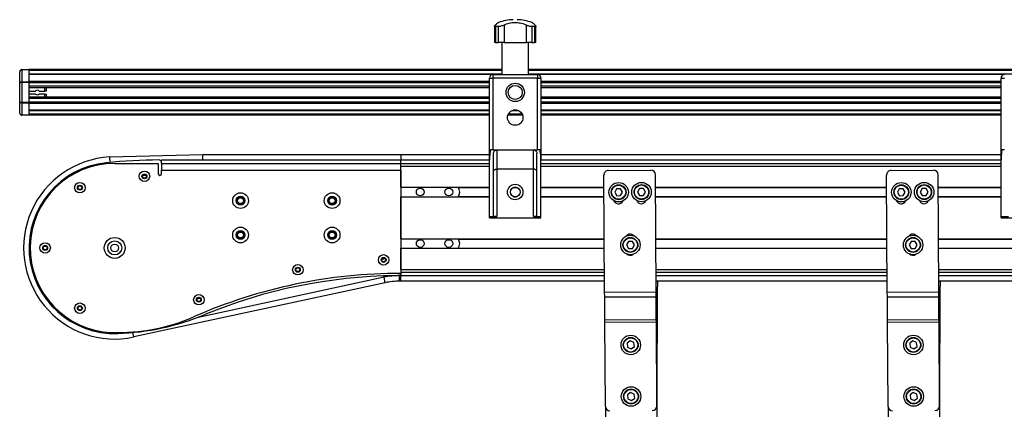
# Model space of a CAD drawing. Header units: millimetres. Extents: x 0 to 420, y 0 to 297.
# Tile 11 of 24: x 157 to 200, y 230 to 247. Entities that reach past the tile are written whole.
import ezdxf

# ---------------------------------------------------------------- set-up
doc = ezdxf.new("R2010")
doc.units = ezdxf.units.MM

msp = doc.modelspace()

# ---------------------------------------------------------------- linework, layer by layer
at = {"color": 7, "linetype": 'Continuous', "lineweight": 25}
for p, q in [((177.83318, 247.08979), (177.83318, 246.36829)), ((178.01292, 247.06685), (177.88048, 247.06685)), ((177.88048, 247.06685), (177.88048, 246.36829)), ((178.01292, 246.36829), (178.01292, 247.06685)), ((178.25321, 247.13442), (178.25321, 246.36829)), ((179.22565, 246.36829), (179.22565, 247.13442)), ((179.59838, 247.06685), (179.46595, 247.06685)), ((179.46595, 247.06685), (179.46595, 246.36829)), ((179.59838, 246.36829), (179.59838, 247.06685)), ((179.64568, 246.36829), (179.64568, 247.09019)), ((177.88048, 246.36829), (177.83318, 246.36829)), ((177.88048, 246.36829), (178.01292, 246.36829)), ((178.25321, 246.36829), (178.01292, 246.36829)), ((178.15735, 246.36829), (178.15735, 244.96829)), ((178.25321, 246.36829), (179.22565, 246.36829)), ((179.46595, 246.36829), (179.22565, 246.36829)), ((179.32151, 244.96829), (179.32151, 246.36829)), ((179.46595, 246.36829), (179.59838, 246.36829)), ((179.64568, 246.36829), (179.59838, 246.36829)), ((157.08943, 244.60187), (157.08943, 245.09329)), ((157.18943, 245.17865), (157.18943, 245.19329)), ((157.18943, 245.19329), (157.48943, 245.19329)), ((157.18943, 245.17865), (157.18943, 244.65794)), ((157.48943, 245.17865), (157.18943, 245.17865)), ((178.15735, 245.19329), (157.48943, 245.19329)), ((157.48943, 245.19329), (157.48943, 245.17865)), ((157.48943, 245.17865), (157.48943, 244.65794)), ((178.15735, 245.14329), (157.48943, 245.14329)), ((178.15735, 244.99329), (157.48943, 244.99329)), ((177.75219, 244.96779), (157.48943, 244.96779)), ((177.61443, 241.25464), (177.61443, 244.81829)), ((177.61443, 244.81829), (177.76443, 244.81829)), ((177.76443, 244.96829), (179.71443, 244.96829)), ((177.76443, 244.96829), (177.76443, 244.81829)), ((177.76443, 244.81829), (177.76443, 241.6788)), ((179.71443, 244.81829), (177.76443, 244.81829)), ((200.50735, 245.19329), (179.32151, 245.19329)), ((200.50735, 245.14329), (179.32151, 245.14329)), ((200.50735, 244.99329), (179.32151, 244.99329)), ((179.71443, 244.96829), (179.71443, 244.81829)), ((179.71443, 241.6788), (179.71443, 244.81829)), ((179.71443, 244.81829), (179.86443, 244.81829)), ((200.10219, 244.96779), (179.72667, 244.96779)), ((179.86443, 244.81829), (179.86443, 241.25464)), ((199.96443, 241.25464), (199.96443, 244.81829)), ((199.96443, 244.81829), (200.11443, 244.81829)), ((157.08943, 243.78471), (157.08943, 244.60187)), ((157.18943, 244.62258), (157.18943, 244.65794)), ((157.18943, 244.65794), (157.48943, 244.65794)), ((157.48943, 244.62258), (157.18943, 244.62258)), ((157.18943, 244.62258), (157.18943, 243.764)), ((177.61443, 244.67328), (157.48943, 244.67328)), ((157.48943, 244.65794), (157.48943, 244.62258)), ((157.48943, 244.62258), (157.48943, 243.764)), ((177.61443, 244.61527), (157.48943, 244.61527)), ((157.48943, 244.46584), (157.48943, 244.39829)), ((177.61443, 244.46584), (157.48943, 244.46584)), ((177.61443, 244.39829), (157.48943, 244.39829)), ((158.18943, 244.24829), (158.18943, 244.39829)), ((158.23943, 244.39829), (158.23943, 244.24829)), ((199.96443, 244.67328), (179.86443, 244.67328)), ((199.96443, 244.61527), (179.86443, 244.61527)), ((199.96443, 244.46584), (179.86443, 244.46584)), ((199.96443, 244.39829), (179.86443, 244.39829)), ((157.48943, 244.24829), (157.78637, 244.24829)), ((157.78637, 244.12329), (157.48943, 244.12329)), ((177.61443, 243.98829), (157.48943, 243.98829)), ((157.48943, 243.98829), (157.48943, 243.92074)), ((177.61443, 243.92074), (157.48943, 243.92074)), ((157.94249, 244.24829), (158.18943, 244.24829)), ((158.18943, 244.12329), (157.94249, 244.12329)), ((158.23943, 244.24829), (158.18943, 244.24829)), ((158.18943, 244.12329), (158.23943, 244.12329)), ((158.18943, 243.98829), (158.18943, 244.12329)), ((158.23943, 244.12329), (158.23943, 243.98829)), ((199.96443, 243.98829), (179.86443, 243.98829)), ((199.96443, 243.92074), (179.86443, 243.92074)), ((157.08943, 243.29329), (157.08943, 243.78471)), ((157.18943, 243.764), (157.48943, 243.764)), ((157.18943, 243.72865), (157.18943, 243.764)), ((157.48943, 243.72865), (157.18943, 243.72865)), ((157.18943, 243.72865), (157.18943, 243.20794)), ((177.61443, 243.77131), (157.48943, 243.77131)), ((157.48943, 243.764), (157.48943, 243.72865)), ((157.48943, 243.72865), (157.48943, 243.20794)), ((177.61443, 243.7133), (157.48943, 243.7133)), ((199.96443, 243.77131), (179.86443, 243.77131)), ((199.96443, 243.7133), (179.86443, 243.7133)), ((157.18943, 243.20794), (157.48943, 243.20794)), ((157.18943, 243.19329), (157.18943, 243.20794)), ((157.48943, 243.19329), (157.18943, 243.19329)), ((177.61443, 243.41879), (157.48943, 243.41879)), ((177.61443, 243.39329), (157.48943, 243.39329)), ((177.61443, 243.24329), (157.48943, 243.24329)), ((157.48943, 243.20794), (157.48943, 243.19329)), ((177.61443, 243.19329), (157.48943, 243.19329)), ((179.06178, 243.19329), (178.41709, 243.19329)), ((179.04177, 243.24329), (178.4371, 243.24329)), ((178.89405, 243.39329), (178.58482, 243.39329)), ((178.82863, 243.41879), (178.65024, 243.41879)), ((199.96443, 243.41879), (179.86443, 243.41879)), ((199.96443, 243.39329), (179.86443, 243.39329)), ((199.96443, 243.24329), (179.86443, 243.24329)), ((199.96443, 243.19329), (179.86443, 243.19329)), ((161.01405, 241.3744), (161.01764, 241.37461)), ((161.01764, 241.37461), (165.08623, 241.48329)), ((161.01764, 241.37461), (161.02752, 241.13774)), ((165.08623, 241.48329), (173.73943, 241.48329)), ((165.08943, 241.24329), (165.08623, 241.48329)), ((173.73943, 241.48329), (173.73943, 241.24329)), ((173.73943, 241.48329), (177.61443, 241.48329)), ((177.76443, 241.6788), (177.65263, 241.6788)), ((177.76443, 241.6788), (179.71443, 241.6788)), ((177.78943, 238.77151), (177.78943, 241.5288)), ((177.93943, 241.6788), (177.93943, 240.8454)), ((179.53943, 240.8454), (179.53943, 241.6788)), ((179.68943, 238.77151), (179.68943, 241.5288)), ((179.82624, 241.6788), (179.71443, 241.6788)), ((179.86443, 241.48329), (199.96443, 241.48329)), ((200.11443, 241.6788), (200.00263, 241.6788)), ((161.23943, 241.09329), (163.13943, 241.09329)), ((163.13943, 241.09329), (163.13943, 240.64329)), ((163.28943, 241.19329), (163.18984, 241.24309)), ((163.2858, 241.19511), (163.28943, 241.19521)), ((163.28943, 241.09329), (163.28943, 241.24329)), ((163.28943, 241.24329), (173.73943, 241.24329)), ((163.28943, 241.09329), (163.28943, 241.0531)), ((163.28943, 241.09329), (173.73943, 241.09329)), ((163.28943, 241.0531), (163.28943, 240.79329)), ((173.73943, 241.09329), (173.73943, 241.24329)), ((173.73943, 241.24329), (177.61443, 241.24329)), ((173.73943, 241.09329), (173.73943, 241.24329)), ((173.73943, 241.09329), (177.61443, 241.09329)), ((173.73943, 240.96829), (173.73943, 241.09329)), ((173.73943, 240.05079), (173.73943, 240.96829)), ((173.73943, 240.96829), (177.61443, 240.96829)), ((177.61443, 238.76829), (177.61443, 241.25464)), ((179.86443, 238.76829), (179.86443, 241.25464)), ((179.86443, 241.24329), (199.96443, 241.24329)), ((179.86443, 241.09329), (199.96443, 241.09329)), ((179.86443, 240.96829), (199.96443, 240.96829)), ((199.96443, 238.76829), (199.96443, 241.25464)), ((162.47018, 240.57621), (162.60619, 240.57984)), ((163.28943, 240.64329), (163.28943, 240.79329)), ((163.28943, 240.79329), (173.73943, 240.79329)), ((173.73943, 240.79329), (173.73943, 236.29329)), ((179.53943, 240.8454), (177.93943, 240.8454)), ((177.93943, 240.8454), (177.93943, 238.76829)), ((179.53943, 238.76829), (179.53943, 240.8454)), ((182.6472, 235.47361), (182.61569, 240.58638)), ((182.81445, 240.78761), (184.66441, 240.79901)), ((184.89716, 235.48748), (184.86564, 240.60025)), ((194.9972, 235.47361), (194.96569, 240.58638)), ((195.16445, 240.78761), (197.01441, 240.79901)), ((197.24716, 235.48748), (197.21564, 240.60025)), ((173.73943, 240.05079), (177.61443, 240.05079)), ((178.69361, 240.05079), (178.78526, 240.05079)), ((179.86443, 240.05079), (182.61899, 240.05079)), ((184.86903, 240.05079), (194.96899, 240.05079)), ((197.21903, 240.05079), (199.96443, 240.05079)), ((173.73943, 239.63579), (177.61443, 239.63579)), ((173.73943, 237.80079), (173.73943, 239.63579)), ((176.24943, 240.03829), (177.61443, 240.03829)), ((176.24943, 239.64829), (177.61443, 239.64829)), ((178.65499, 240.03829), (178.82388, 240.03829)), ((178.65499, 239.64829), (178.82388, 239.64829)), ((178.69361, 239.63579), (178.78526, 239.63579)), ((179.86443, 240.03829), (182.61906, 240.03829)), ((179.86443, 239.64829), (182.62147, 239.64829)), ((179.86443, 239.63579), (182.62155, 239.63579)), ((183.1703, 239.98452), (183.08463, 239.83398)), ((183.08463, 239.83398), (183.17215, 239.68452)), ((183.34351, 239.98558), (183.1703, 239.98452)), ((183.17215, 239.68452), (183.34535, 239.68559)), ((183.43103, 239.83612), (183.34351, 239.98558)), ((183.34535, 239.68559), (183.43103, 239.83612)), ((184.17028, 239.99068), (184.08461, 239.84015)), ((184.08461, 239.84015), (184.17213, 239.69069)), ((184.34349, 239.99175), (184.17028, 239.99068)), ((184.17213, 239.69069), (184.34534, 239.69175)), ((184.43101, 239.84228), (184.34349, 239.99175)), ((184.34534, 239.69175), (184.43101, 239.84228)), ((184.86911, 240.03829), (194.96906, 240.03829)), ((184.87151, 239.64829), (194.97147, 239.64829)), ((184.87159, 239.63579), (194.97155, 239.63579)), ((195.5203, 239.98452), (195.43463, 239.83398)), ((195.43463, 239.83398), (195.52215, 239.68452)), ((195.69351, 239.98558), (195.5203, 239.98452)), ((195.52215, 239.68452), (195.69535, 239.68559)), ((195.78103, 239.83612), (195.69351, 239.98558)), ((195.69535, 239.68559), (195.78103, 239.83612)), ((196.52028, 239.99068), (196.43461, 239.84015)), ((196.43461, 239.84015), (196.52213, 239.69069)), ((196.69349, 239.99175), (196.52028, 239.99068)), ((196.52213, 239.69069), (196.69534, 239.69175)), ((196.78101, 239.84228), (196.69349, 239.99175)), ((196.69534, 239.69175), (196.78101, 239.84228)), ((197.21911, 240.03829), (199.96443, 240.03829)), ((197.22151, 239.64829), (199.96443, 239.64829)), ((197.22159, 239.63579), (199.96443, 239.63579)), ((177.61443, 238.76829), (177.93943, 238.76829)), ((177.61443, 238.71829), (177.61443, 238.76829)), ((179.53943, 238.76829), (179.86443, 238.76829)), ((179.86443, 238.71829), (179.86443, 238.76829)), ((199.96443, 238.76829), (200.28943, 238.76829)), ((199.96443, 238.71829), (199.96443, 238.76829)), ((177.61443, 238.71829), (179.86443, 238.71829)), ((199.96443, 238.71829), (202.21443, 238.71829)), ((173.73943, 237.80079), (182.63286, 237.80079)), ((176.24943, 237.78829), (182.63293, 237.78829)), ((183.68542, 237.6841), (183.59882, 237.5341)), ((183.59882, 237.5341), (183.68542, 237.3841)), ((183.85862, 237.6841), (183.68542, 237.6841)), ((183.94523, 237.5341), (183.85862, 237.6841)), ((183.85862, 237.3841), (183.94523, 237.5341)), ((184.8829, 237.80079), (194.98286, 237.80079)), ((184.88298, 237.78829), (194.98293, 237.78829)), ((196.03542, 237.6841), (195.94882, 237.5341)), ((195.94882, 237.5341), (196.03542, 237.3841)), ((196.20862, 237.6841), (196.03542, 237.6841)), ((196.29523, 237.5341), (196.20862, 237.6841)), ((196.20862, 237.3841), (196.29523, 237.5341)), ((197.2329, 237.80079), (206.08943, 237.80079)), ((197.23298, 237.78829), (203.57943, 237.78829)), ((173.73943, 237.38579), (182.63541, 237.38579)), ((173.73943, 236.46829), (173.73943, 237.38579)), ((176.24943, 237.39829), (182.63534, 237.39829)), ((183.68542, 237.3841), (183.85862, 237.3841)), ((184.88538, 237.39829), (194.98534, 237.39829)), ((184.88546, 237.38579), (194.98541, 237.38579)), ((196.03542, 237.3841), (196.20862, 237.3841)), ((197.23538, 237.39829), (203.57943, 237.39829)), ((197.23546, 237.38579), (206.08943, 237.38579)), ((173.00733, 236.12049), (172.99429, 236.1809)), ((173.48204, 236.19181), (173.73943, 236.24329)), ((173.68943, 236.19329), (173.68943, 236.23329)), ((173.68943, 235.95329), (173.68943, 236.19329)), ((173.73943, 236.19329), (173.68943, 236.19329)), ((173.73943, 236.46829), (182.64107, 236.46829)), ((173.73943, 236.34329), (182.64184, 236.34329)), ((173.73943, 236.29329), (173.73943, 236.19329)), ((173.73943, 236.19329), (182.64276, 236.19329)), ((173.73943, 235.95329), (173.73943, 236.19329)), ((184.89111, 236.46829), (194.99107, 236.46829)), ((184.89188, 236.34329), (194.99184, 236.34329)), ((184.89281, 236.19329), (194.99276, 236.19329)), ((197.24111, 236.46829), (206.08943, 236.46829)), ((197.24188, 236.34329), (206.08943, 236.34329)), ((197.24281, 236.19329), (206.08943, 236.19329)), ((173.05798, 235.8859), (162.07888, 233.51538)), ((173.00733, 236.12049), (164.82357, 234.35353)), ((173.05798, 235.8859), (173.00733, 236.12049)), ((173.73943, 235.95329), (173.68943, 235.95329)), ((182.64424, 235.95329), (173.73943, 235.95329)), ((194.99424, 235.95329), (184.89429, 235.95329)), ((184.9611, 235.47361), (184.96406, 235.95329)), ((206.08943, 235.95329), (197.24429, 235.95329)), ((197.3111, 235.47361), (197.31406, 235.95329)), ((182.6472, 235.47361), (184.89716, 235.48748)), ((182.64851, 235.26148), (182.6472, 235.47361)), ((184.89847, 235.27535), (184.89716, 235.48748)), ((184.9611, 235.47361), (184.89724, 235.474)), ((184.96045, 235.36755), (184.89789, 235.36793)), ((184.95433, 234.37437), (184.96045, 235.36755)), ((184.96045, 235.36755), (184.9611, 235.47361)), ((194.9972, 235.47361), (197.24716, 235.48748)), ((194.99851, 235.26148), (194.9972, 235.47361)), ((197.24847, 235.27535), (197.24716, 235.48748)), ((197.3111, 235.47361), (197.24724, 235.474)), ((197.31045, 235.36755), (197.24789, 235.36793)), ((197.30433, 234.37437), (197.31045, 235.36755)), ((197.31045, 235.36755), (197.3111, 235.47361)), ((164.98159, 235.19319), (164.83673, 235.16191)), ((182.64851, 235.26148), (184.89847, 235.27535)), ((182.65463, 234.2683), (182.64851, 235.26148)), ((184.90459, 234.28217), (184.89847, 235.27535)), ((194.99851, 235.26148), (197.24847, 235.27535)), ((195.00463, 234.2683), (194.99851, 235.26148)), ((197.25459, 234.28217), (197.24847, 235.27535)), ((182.65463, 234.2683), (184.90459, 234.28217)), ((182.65528, 234.16224), (182.65463, 234.2683)), ((182.65528, 234.16224), (184.90524, 234.17611)), ((182.67794, 230.48657), (182.65528, 234.16224)), ((184.95433, 234.37437), (184.90402, 234.37468)), ((184.90524, 234.17611), (184.90459, 234.28217)), ((184.9279, 230.50044), (184.90524, 234.17611)), ((184.95302, 234.16224), (184.90532, 234.16253)), ((184.93036, 230.48657), (184.95302, 234.16224)), ((184.95302, 234.16224), (184.95433, 234.37437)), ((195.00463, 234.2683), (197.25459, 234.28217)), ((195.00528, 234.16224), (195.00463, 234.2683)), ((195.00528, 234.16224), (197.25524, 234.17611)), ((195.02794, 230.48657), (195.00528, 234.16224)), ((197.30433, 234.37437), (197.25402, 234.37468)), ((197.25524, 234.17611), (197.25459, 234.28217)), ((197.2779, 230.50044), (197.25524, 234.17611)), ((197.30302, 234.16224), (197.25532, 234.16253)), ((197.28036, 230.48657), (197.30302, 234.16224)), ((197.30302, 234.16224), (197.30433, 234.37437)), ((162.07888, 233.51538), (162.03646, 233.71183)), ((184.92915, 234.00251), (184.90631, 234.00251)), ((184.92915, 233.97751), (184.90647, 233.97751)), ((184.90647, 233.97751), (184.92915, 233.97751)), ((184.92915, 234.00251), (184.92915, 233.97751)), ((184.92915, 233.97751), (184.92915, 208.72751)), ((197.27915, 234.00251), (197.25631, 234.00251)), ((197.27915, 233.97751), (197.25647, 233.97751)), ((197.25647, 233.97751), (197.27915, 233.97751)), ((197.27915, 234.00251), (197.27915, 233.97751)), ((197.27915, 233.97751), (197.27915, 208.72751)), ((183.7678, 233.34066), (183.62798, 233.23842)), ((183.62798, 233.23842), (183.64662, 233.06622)), ((183.92624, 233.27069), (183.7678, 233.34066)), ((183.94488, 233.09849), (183.92624, 233.27069)), ((196.1178, 233.34066), (195.97798, 233.23842)), ((195.97798, 233.23842), (195.99662, 233.06622)), ((196.27624, 233.27069), (196.1178, 233.34066)), ((196.29488, 233.09849), (196.27624, 233.27069)), ((183.64662, 233.06622), (183.80506, 232.99626)), ((183.80506, 232.99626), (183.94488, 233.09849)), ((195.99662, 233.06622), (196.15506, 232.99626)), ((196.15506, 232.99626), (196.29488, 233.09849)), ((183.78167, 231.0907), (183.64185, 230.98846)), ((183.94011, 231.02073), (183.78167, 231.0907)), ((183.95875, 230.84853), (183.94011, 231.02073)), ((196.13167, 231.0907), (195.99185, 230.98846)), ((196.29011, 231.02073), (196.13167, 231.0907)), ((196.30875, 230.84853), (196.29011, 231.02073)), ((183.64185, 230.98846), (183.66049, 230.81626)), ((183.66049, 230.81626), (183.81893, 230.7463)), ((183.81893, 230.7463), (183.95875, 230.84853)), ((195.99185, 230.98846), (196.01049, 230.81626)), ((196.01049, 230.81626), (196.16893, 230.7463)), ((196.16893, 230.7463), (196.30875, 230.84853)), ((182.67915, 230.46579), (182.67915, 208.72751)), ((184.92915, 230.46579), (184.93036, 230.48657)), ((195.02915, 230.46579), (195.02915, 208.72751)), ((197.27915, 230.46579), (197.28036, 230.48657))]:
    msp.add_line(p, q, dxfattribs=at)
for centre, radius in [((178.73943, 244.19329), 0.40029), ((178.73943, 244.19329), 0.3079), ((178.73943, 243.09329), 0.3375), ((162.53943, 240.53137), 0.2295), ((162.53943, 240.53137), 0.1075), ((162.53943, 240.53137), 0.0825), ((159.72068, 240.03384), 0.2295), ((159.72068, 240.03384), 0.1075), ((159.72068, 240.03384), 0.0825), ((178.73943, 239.84329), 0.3375), ((178.73943, 239.84329), 0.2125), ((183.25783, 239.83505), 0.425), ((183.25783, 239.83505), 0.325), ((183.25783, 239.83505), 0.31), ((184.25781, 239.84122), 0.425), ((184.25781, 239.84122), 0.325), ((184.25781, 239.84122), 0.31), ((195.60783, 239.83505), 0.425), ((195.60783, 239.83505), 0.325), ((195.60783, 239.83505), 0.31), ((196.60781, 239.84122), 0.425), ((196.60781, 239.84122), 0.325), ((196.60781, 239.84122), 0.31), ((166.73943, 239.46829), 0.34275), ((166.73943, 239.46829), 0.19275), ((166.73943, 239.46829), 0.155), ((170.73943, 239.46829), 0.34275), ((170.73943, 239.46829), 0.19275), ((170.73943, 239.46829), 0.155), ((174.58943, 239.84329), 0.17), ((175.83943, 239.84329), 0.17), ((166.73943, 239.46829), 0.12875), ((170.73943, 239.46829), 0.12875), ((166.73943, 237.96829), 0.34275), ((166.73943, 237.96829), 0.19275), ((166.73943, 237.96829), 0.155), ((166.73943, 237.96829), 0.12875), ((170.73943, 237.96829), 0.34275), ((170.73943, 237.96829), 0.19275), ((170.73943, 237.96829), 0.155), ((170.73943, 237.96829), 0.12875), ((183.77202, 237.5341), 0.425), ((196.12202, 237.5341), 0.425), ((158.20193, 237.40329), 0.2295), ((158.20193, 237.40329), 0.1075), ((158.20193, 237.40329), 0.0825), ((161.23943, 237.40329), 0.45625), ((161.23943, 237.40329), 0.30625), ((161.23943, 237.40329), 0.17), ((174.58943, 237.59329), 0.17), ((175.83943, 237.59329), 0.17), ((183.77202, 237.5341), 0.325), ((183.77202, 237.5341), 0.31), ((196.12202, 237.5341), 0.325), ((196.12202, 237.5341), 0.31), ((172.98943, 236.88111), 0.2295), ((169.24207, 236.45126), 0.2295), ((172.98943, 236.88111), 0.1075), ((172.98943, 236.88111), 0.0825), ((169.24207, 236.45126), 0.1075), ((169.24207, 236.45126), 0.0825), ((164.91682, 235.1421), 0.2295), ((159.72068, 234.77274), 0.2295), ((164.91682, 235.1421), 0.1075), ((164.91682, 235.1421), 0.0825), ((159.72068, 234.77274), 0.1075), ((159.72068, 234.77274), 0.0825), ((183.78643, 233.16846), 0.425), ((196.13643, 233.16846), 0.425), ((183.78643, 233.16846), 0.325), ((183.78643, 233.16846), 0.31), ((196.13643, 233.16846), 0.325), ((196.13643, 233.16846), 0.31), ((183.8003, 230.9185), 0.425), ((183.8003, 230.9185), 0.325), ((183.8003, 230.9185), 0.31), ((196.1503, 230.9185), 0.425), ((196.1503, 230.9185), 0.325), ((196.1503, 230.9185), 0.31)]:
    msp.add_circle(centre, radius, dxfattribs=at)
for centre, radius, start, end in [((178.73943, 245.11829), 2.25, 92.232359, 108.828662), ((178.73943, 245.11829), 2.25, 71.174979, 87.767641), ((157.18943, 245.09329), 0.1, 90, 180), ((177.76443, 244.81829), 0.15, 90, 180), ((179.71443, 244.81829), 0.15, 0, 90), ((200.11443, 244.81829), 0.15, 90, 180), ((157.86443, 244.18579), 0.1, 38.682187, 141.317813), ((157.86443, 244.18579), 0.1, 218.682187, 321.317813), ((157.18943, 243.29329), 0.1, 180, 270), ((161.23943, 237.40329), 3.9775, 93.248393, 282.183799), ((161.23943, 237.40329), 3.7375, 95.72481, 272.024084), ((161.23943, 237.40329), 3.69, 90, 267.940285), ((163.28943, 216.95454), 24.28875, 90.234932, 95.72481), ((163.21443, 240.64329), 0.075, 180, 0), ((182.81568, 240.58761), 0.2, 90.353162, 180.353162), ((184.66565, 240.59902), 0.2, 0.353162, 90.353162), ((195.16568, 240.58761), 0.2, 90.353162, 180.353162), ((197.01565, 240.59902), 0.2, 0.353162, 90.353162), ((175.98943, 239.84329), 0.325, 320.322804, 39.677196), ((183.24715, 239.54025), 0.2125, 200.65714, 335.192047), ((184.24713, 239.54642), 0.2125, 200.65714, 335.192047), ((195.59715, 239.54025), 0.2125, 200.65714, 335.192047), ((196.59713, 239.54642), 0.2125, 200.65714, 335.192047), ((183.75792, 237.79337), 0.2125, 41.187966, 145.0372), ((196.10792, 237.79337), 0.2125, 41.187966, 145.0372), ((175.98943, 237.59329), 0.325, 320.322804, 39.677196), ((183.76101, 237.29338), 0.2125, 226.468125, 308.291466), ((196.11101, 237.29338), 0.2125, 226.468125, 308.291466), ((173.68943, 232.96132), 4.01938, 99.073204, 101.177162), ((173.73943, 213.79329), 22.5, 90, 113.651608), ((173.73943, 213.79329), 22.4, 90.65839, 112.453369), ((173.68943, 232.96132), 3.23198, 90, 102.183799), ((173.68943, 232.96132), 2.99198, 90, 102.183799), ((160.98292, 244.66126), 11, 272.024084, 292.453369), ((161.40332, 241.96035), 8.25, 267.940285, 293.651608), ((184.82915, 234.00251), 0.1, 0, 39.857213), ((197.17915, 234.00251), 0.1, 0, 39.857213), ((182.87794, 230.4878), 0.2, 180.353162, 270.353162), ((184.7279, 230.49921), 0.2, 270.353162, 0.353162), ((195.22794, 230.4878), 0.2, 180.353162, 270.353162), ((197.0779, 230.49921), 0.2, 270.353162, 0.353162)]:
    msp.add_arc(centre, radius, start, end, dxfattribs=at)
for centre, ratio, start_param, end_param in [((157.18943, 245.09329), 0.85355339, 1.57079633, 3.14159265), ((157.18943, 244.60187), 0.56066017, 1.57079633, 3.14159265), ((157.18943, 244.60187), 0.20710678, 1.57079633, 3.14159265), ((157.18943, 243.78471), 0.56066017, 3.14159265, 4.71238898), ((157.18943, 243.78471), 0.20710678, 3.14159265, 4.71238898), ((157.18943, 243.29329), 0.85355339, 3.14159265, 4.71238898)]:
    msp.add_ellipse(centre, major_axis=(0.1, 0), ratio=ratio, start_param=start_param, end_param=end_param, dxfattribs=at)
for points, knots in [([(177.88048, 247.06685), (177.86843, 247.06776), (177.84435, 247.06959), (177.83097, 247.08363), (177.8348, 247.1051), (177.85556, 247.12406), (177.8669, 247.13442)], [0, 0, 0, 0, 0.2331432, 0.46598224, 0.70829004, 1, 1, 1, 1]), ([(178.01345, 247.24755), (178.01268, 247.24697), (178.01099, 247.24571), (177.98863, 247.22886), (177.95166, 247.20067), (177.90932, 247.16794), (177.87816, 247.14332), (177.8669, 247.13442)], [0, 0, 0, 0, 0.19230294, 0.4229149, 0.64452898, 0.87163139, 1, 1, 1, 1]), ([(178.25321, 247.13442), (178.23237, 247.12432), (178.19064, 247.10408), (178.11768, 247.08089), (178.05579, 247.06852), (178.02481, 247.06731), (178.01292, 247.06685)], [0, 0, 0, 0, 0.28482414, 0.57045716, 0.83508046, 1, 1, 1, 1]), ([(178.25321, 247.13442), (178.28654, 247.15056), (178.35406, 247.18324), (178.46918, 247.21822), (178.59314, 247.24147), (178.71866, 247.25035), (178.84314, 247.24575), (178.96024, 247.22906), (179.07145, 247.20062), (179.15916, 247.16795), (179.20801, 247.14332), (179.22565, 247.13442)], [0, 0, 0, 0, 0.11925981, 0.24158658, 0.3609602, 0.48426569, 0.59620844, 0.71149815, 0.82228956, 0.93582475, 1, 1, 1, 1]), ([(179.46595, 247.06685), (179.44873, 247.06776), (179.41431, 247.06959), (179.35251, 247.08363), (179.28619, 247.1051), (179.24704, 247.12406), (179.22565, 247.13442)], [0, 0, 0, 0, 0.2331432, 0.46598224, 0.70829004, 1, 1, 1, 1]), ([(179.61196, 247.13442), (179.5915, 247.15054), (179.55004, 247.18319), (179.50395, 247.21843), (179.47457, 247.24069), (179.46234, 247.24986), (179.4651, 247.24779), (179.46541, 247.24755)], [0, 0, 0, 0, 0.23847854, 0.48308993, 0.72179606, 0.96836457, 1, 1, 1, 1]), ([(179.61196, 247.13442), (179.62304, 247.12432), (179.64524, 247.10408), (179.64817, 247.08089), (179.63005, 247.06852), (179.60717, 247.06731), (179.59838, 247.06685)], [0, 0, 0, 0, 0.28482414, 0.57045716, 0.83508046, 1, 1, 1, 1]), ([(177.65263, 241.6788), (177.6388, 241.58117), (177.61864, 241.43887), (177.61544, 241.29865), (177.61443, 241.25464)], [0, 0, 0, 0, 0.68614256, 1, 1, 1, 1]), ([(177.78943, 241.5288), (177.79112, 241.54587), (177.79451, 241.58), (177.82109, 241.62553), (177.86009, 241.65941), (177.90208, 241.67651), (177.92918, 241.67817), (177.93943, 241.6788)], [0, 0, 0, 0, 0.21993775, 0.43998911, 0.65706839, 0.87031767, 1, 1, 1, 1]), ([(179.53943, 241.6788), (179.5561, 241.67718), (179.58944, 241.67393), (179.63394, 241.64868), (179.66781, 241.61148), (179.68659, 241.56921), (179.68859, 241.54072), (179.68943, 241.5288)], [0, 0, 0, 0, 0.21020855, 0.42037916, 0.63166541, 0.84588019, 1, 1, 1, 1]), ([(179.86443, 241.25464), (179.86017, 241.35136), (179.85396, 241.49209), (179.83284, 241.63432), (179.82624, 241.6788)], [0, 0, 0, 0, 0.68726798, 1, 1, 1, 1]), ([(200.00263, 241.6788), (199.9888, 241.58117), (199.96864, 241.43887), (199.96544, 241.29865), (199.96443, 241.25464)], [0, 0, 0, 0, 0.68614256, 1, 1, 1, 1]), ([(177.78943, 240.72668), (177.78943, 240.72679), (177.78945, 240.73847), (177.79458, 240.76462), (177.81825, 240.80023), (177.85582, 240.82688), (177.89691, 240.84249), (177.92524, 240.84443), (177.93943, 240.8454)], [0, 0, 0, 0, 0.00207961, 0.21400299, 0.4760039, 0.68406806, 0.84175461, 1, 1, 1, 1]), ([(179.68943, 240.72668), (179.68943, 240.72679), (179.68942, 240.73847), (179.68428, 240.76462), (179.66061, 240.80023), (179.62305, 240.82688), (179.58196, 240.84249), (179.55362, 240.84443), (179.53943, 240.8454)], [0, 0, 0, 0, 0.00207961, 0.21400299, 0.4760039, 0.68406806, 0.84175461, 1, 1, 1, 1]), ([(177.93943, 238.76829), (177.92257, 238.76829), (177.88884, 238.76829), (177.84389, 238.76838), (177.80998, 238.76889), (177.792, 238.76995), (177.79016, 238.77106), (177.78943, 238.77151)], [0, 0, 0, 0, 0.21465102, 0.42930248, 0.64393626, 0.85850128, 1, 1, 1, 1]), ([(179.68943, 238.77151), (179.68778, 238.77086), (179.68447, 238.76956), (179.65863, 238.76865), (179.6206, 238.76832), (179.57841, 238.76829), (179.55052, 238.76829), (179.53943, 238.76829)], [0, 0, 0, 0, 0.21463845, 0.42928258, 0.64382391, 0.85841112, 1, 1, 1, 1])]:
    msp.add_open_spline(points, degree=3, knots=knots, dxfattribs=at)

doc.saveas('drawing.dxf')
